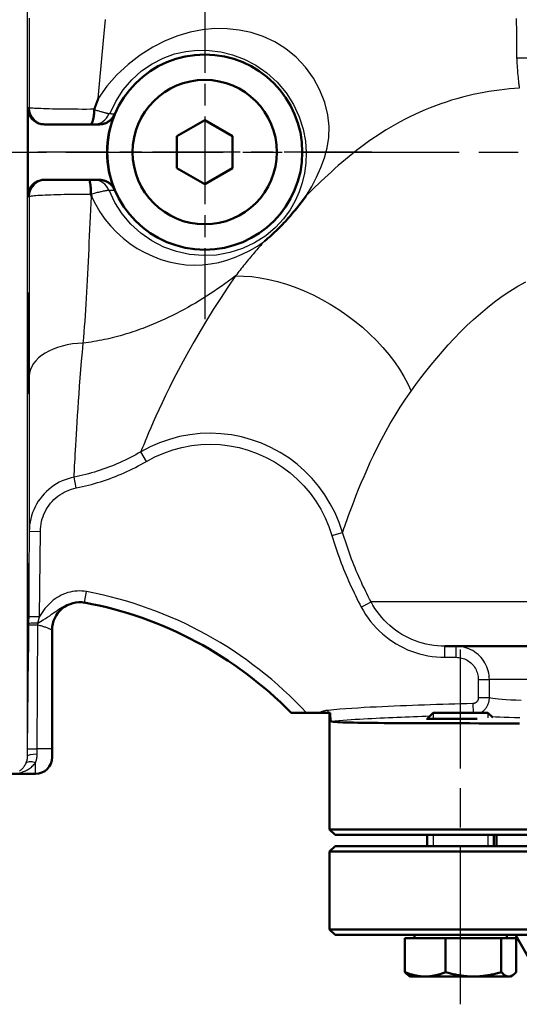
# Model space of a CAD drawing. Header units: millimetres. Extents: x 179 to 1975, y 100 to 1286.
# Tile 22 of 76: x 705 to 795, y 735 to 912. Entities that reach past the tile are written whole.
import ezdxf

# ---------------------------------------------------------------- set-up
doc = ezdxf.new("R2010")
doc.units = ezdxf.units.MM
doc.header["$LTSCALE"] = 5
doc.linetypes.add('CHAIN', pattern=[0.3543, 0.2362, -0.0295, 0.0591, -0.0295])
for name, color, linetype, lineweight in [('Gewinde(DIN)', 3, 'Continuous', 25), ('Mittellinie(DIN)', 4, 'CHAIN', 25), ('Mittelpunktmarkierung(DIN)', 4, 'CHAIN', 25), ('Sichtbare Kanten(DIN)', 7, 'Continuous', 50), ('Sichtbare tangentiale Kanten(DIN)', 3, 'Continuous', 25)]:
    doc.layers.add(name, color=color, linetype=linetype, lineweight=lineweight)

msp = doc.modelspace()

# ---------------------------------------------------------------- linework, layer by layer
at = {"layer": 'Gewinde(DIN)'}
for p, q in [((779.5, 787.12), (779.5, 785.95)), ((789.4, 786.23), (789.4, 787.12)), ((779.5, 765.14), (779.5, 763.14)), ((789.4, 763.14), (789.4, 765.14))]:
    msp.add_line(p, q, dxfattribs=at)
at = {"layer": 'Mittellinie(DIN)', "linetype": 'CHAIN', "ltscale": 23.990969}
for p, q in [((670.86, 888.14), (1045.86, 888.14)), ((784.45, 734.64), (784.45, 798.57))]:
    msp.add_line(p, q, dxfattribs=at)
at = {"layer": 'Mittelpunktmarkierung(DIN)', "linetype": 'CHAIN', "ltscale": 13.369307}
for p, q in [((738.36, 918.22), (738.36, 858.06)), ((768.44, 888.14), (708.28, 888.14))]:
    msp.add_line(p, q, dxfattribs=at)
at = {"layer": 'Sichtbare Kanten(DIN)'}
for p, q in [((733.36, 891.03), (738.36, 893.92)), ((738.36, 893.92), (743.36, 891.03)), ((719.37, 893.14), (709.46, 893.14)), ((733.36, 885.26), (733.36, 891.03)), ((743.36, 891.03), (743.36, 885.26)), ((738.36, 882.37), (733.36, 885.26)), ((743.36, 885.26), (738.36, 882.37)), ((709.46, 883.14), (719.37, 883.14)), ((710.86, 780.64), (710.86, 802.07)), ((858.36, 799.14), (781.63, 799.14)), ((753.92, 787.14), (756.68, 787.14)), ((756.68, 787.14), (758.94, 787.14)), ((758.94, 787.14), (760.58, 787.14)), ((760.58, 787.14), (760.96, 787.14)), ((760.86, 766.14), (760.86, 787.14)), ((779.52, 787.14), (778.45, 786.07)), ((787.43, 786.07), (778.45, 786.07)), ((778.45, 785.94), (778.45, 786.07)), ((779.52, 787.14), (789.37, 787.14)), ((789.37, 787.14), (790.24, 786.28)), ((710.86, 780.64), (710.86, 779.14)), ((707.86, 776.14), (703.38, 776.14)), ((760.86, 766.14), (955.86, 766.14)), ((761.86, 765.14), (760.86, 766.14)), ((954.86, 765.14), (761.86, 765.14)), ((778.45, 763.14), (778.45, 765.14)), ((790.45, 763.14), (790.45, 765.14)), ((790.91, 765.14), (790.91, 763.14)), ((761.86, 763.14), (760.86, 762.14)), ((761.86, 763.14), (954.86, 763.14)), ((955.86, 762.14), (760.86, 762.14)), ((760.86, 762.14), (760.86, 748.14)), ((760.86, 748.14), (955.86, 748.14)), ((761.86, 747.14), (760.86, 748.14)), ((954.86, 747.14), (761.86, 747.14)), ((776.13, 746.54), (776.13, 747.14)), ((792.76, 746.54), (792.76, 747.14)), ((799.24, 738.64), (794.33, 747.14)), ((774.41, 746.54), (781.76, 746.54)), ((774.41, 746.54), (774.41, 740.45)), ((781.76, 746.54), (781.76, 740.45)), ((781.76, 746.54), (791.79, 746.54)), ((791.79, 746.54), (791.79, 740.45)), ((791.79, 746.54), (794.48, 746.54)), ((794.48, 746.54), (794.48, 740.45)), ((775.45, 739.64), (775.13, 739.83)), ((775.45, 739.64), (778.08, 739.64)), ((778.08, 739.64), (786.78, 739.64)), ((786.78, 739.64), (793.14, 739.64)), ((793.14, 739.64), (793.45, 739.64)), ((793.45, 739.64), (793.76, 739.83))]:
    msp.add_line(p, q, dxfattribs=at)
at = {"layer": 'Sichtbare Kanten(DIN)', "flags": 128}
for points in [[(718.47, 895.85), (718.49, 895.93), (718.52, 896.01), (718.55, 896.09), (718.58, 896.17), (718.6, 896.26), (718.63, 896.34), (718.66, 896.42), (718.69, 896.5), (718.72, 896.58), (718.75, 896.66), (718.77, 896.74), (718.8, 896.82), (718.83, 896.9), (718.86, 896.98), (718.89, 897.06), (718.92, 897.14), (718.95, 897.22), (718.98, 897.3), (719.01, 897.38), (719.04, 897.46), (719.08, 897.54), (719.11, 897.62), (719.14, 897.7), (719.17, 897.78)], [(706.46, 896.14), (706.47, 895.94), (706.48, 895.75), (706.52, 895.56), (706.56, 895.37), (706.62, 895.18), (706.69, 894.99), (706.77, 894.81), (706.86, 894.64), (706.96, 894.48), (707.08, 894.32), (707.2, 894.16), (707.34, 894.02), (707.48, 893.89), (707.63, 893.76), (707.79, 893.65), (707.96, 893.55), (708.13, 893.45), (708.31, 893.37), (708.49, 893.3), (708.68, 893.24), (708.87, 893.2), (709.07, 893.17), (709.26, 893.15), (709.46, 893.14)], [(706.46, 893.14), (706.46, 893.27), (706.46, 893.39), (706.46, 893.52), (706.46, 893.64), (706.46, 893.77), (706.46, 893.89), (706.46, 894.02), (706.46, 894.14), (706.46, 894.27), (706.46, 894.39), (706.46, 894.52), (706.46, 894.64), (706.46, 894.77), (706.46, 894.89), (706.46, 895.02), (706.46, 895.14), (706.46, 895.27), (706.46, 895.39), (706.46, 895.52), (706.46, 895.64), (706.46, 895.77), (706.46, 895.89), (706.46, 896.02), (706.46, 896.14)], [(718.45, 895.74), (718.44, 895.57), (718.43, 895.39), (718.42, 895.22), (718.41, 895.05), (718.39, 894.88), (718.37, 894.72), (718.35, 894.57), (718.33, 894.42), (718.3, 894.27), (718.28, 894.13), (718.25, 894.01), (718.21, 893.88), (718.18, 893.77), (718.15, 893.66), (718.11, 893.57), (718.07, 893.48), (718.03, 893.4), (717.99, 893.33), (717.95, 893.27), (717.91, 893.23), (717.86, 893.19), (717.81, 893.16), (717.77, 893.15), (717.72, 893.14)], [(718.47, 895.85), (718.47, 895.84), (718.46, 895.84), (718.46, 895.84), (718.46, 895.83), (718.46, 895.83), (718.46, 895.82), (718.46, 895.82), (718.46, 895.81), (718.46, 895.81), (718.46, 895.81), (718.46, 895.8), (718.45, 895.8), (718.45, 895.79), (718.45, 895.79), (718.45, 895.78), (718.45, 895.78), (718.45, 895.77), (718.45, 895.77), (718.45, 895.77), (718.45, 895.76), (718.45, 895.76), (718.45, 895.75), (718.45, 895.75), (718.45, 895.74)], [(719.37, 893.14), (719.51, 893.15), (719.66, 893.16), (719.81, 893.17), (719.95, 893.2), (720.09, 893.23), (720.23, 893.27), (720.37, 893.32), (720.51, 893.37), (720.64, 893.43), (720.78, 893.49), (720.9, 893.57), (721.03, 893.64), (721.15, 893.73), (721.26, 893.82), (721.37, 893.91), (721.48, 894.01), (721.58, 894.12), (721.68, 894.23), (721.77, 894.34), (721.85, 894.46), (721.93, 894.59), (722.01, 894.71), (722.07, 894.84), (722.13, 894.98)], [(706.46, 888.14), (706.46, 888.35), (706.46, 888.56), (706.46, 888.77), (706.46, 888.98), (706.46, 889.18), (706.46, 889.39), (706.46, 889.6), (706.46, 889.81), (706.46, 890.02), (706.46, 890.22), (706.46, 890.43), (706.46, 890.64), (706.46, 890.85), (706.46, 891.06), (706.46, 891.27), (706.46, 891.47), (706.46, 891.68), (706.46, 891.89), (706.46, 892.1), (706.46, 892.31), (706.46, 892.52), (706.46, 892.73), (706.46, 892.93), (706.46, 893.14)], [(706.46, 883.14), (706.46, 883.35), (706.46, 883.56), (706.46, 883.77), (706.46, 883.98), (706.46, 884.19), (706.46, 884.39), (706.46, 884.6), (706.46, 884.81), (706.46, 885.02), (706.46, 885.23), (706.46, 885.44), (706.46, 885.64), (706.46, 885.85), (706.46, 886.06), (706.46, 886.27), (706.46, 886.48), (706.46, 886.68), (706.46, 886.89), (706.46, 887.1), (706.46, 887.31), (706.46, 887.52), (706.46, 887.73), (706.46, 887.93), (706.46, 888.14)], [(709.46, 883.14), (709.26, 883.14), (709.07, 883.12), (708.87, 883.08), (708.68, 883.04), (708.5, 882.98), (708.31, 882.91), (708.13, 882.83), (707.96, 882.74), (707.79, 882.64), (707.63, 882.52), (707.48, 882.4), (707.34, 882.27), (707.2, 882.12), (707.08, 881.97), (706.97, 881.81), (706.86, 881.65), (706.77, 881.47), (706.69, 881.29), (706.62, 881.11), (706.56, 880.92), (706.52, 880.73), (706.48, 880.54), (706.47, 880.34), (706.46, 880.14)], [(706.46, 880.14), (706.46, 880.27), (706.46, 880.39), (706.46, 880.52), (706.46, 880.64), (706.46, 880.77), (706.46, 880.89), (706.46, 881.02), (706.46, 881.14), (706.46, 881.27), (706.46, 881.39), (706.46, 881.52), (706.46, 881.64), (706.46, 881.77), (706.46, 881.89), (706.46, 882.02), (706.46, 882.14), (706.46, 882.27), (706.46, 882.39), (706.46, 882.52), (706.46, 882.64), (706.46, 882.77), (706.46, 882.89), (706.46, 883.02), (706.46, 883.14)], [(717.87, 880.58), (717.86, 880.76), (717.86, 880.93), (717.85, 881.1), (717.84, 881.27), (717.83, 881.43), (717.82, 881.59), (717.81, 881.74), (717.8, 881.89), (717.78, 882.03), (717.77, 882.17), (717.75, 882.29), (717.73, 882.41), (717.72, 882.53), (717.7, 882.63), (717.68, 882.73), (717.66, 882.81), (717.64, 882.89), (717.61, 882.95), (717.59, 883.01), (717.57, 883.06), (717.55, 883.1), (717.52, 883.12), (717.5, 883.14), (717.47, 883.14)], [(722.13, 881.31), (722.07, 881.44), (722.01, 881.57), (721.93, 881.7), (721.85, 881.82), (721.77, 881.94), (721.68, 882.06), (721.58, 882.17), (721.48, 882.27), (721.37, 882.37), (721.26, 882.47), (721.15, 882.56), (721.03, 882.64), (720.9, 882.72), (720.78, 882.79), (720.64, 882.86), (720.51, 882.92), (720.37, 882.97), (720.23, 883.01), (720.09, 883.05), (719.95, 883.09), (719.81, 883.11), (719.66, 883.13), (719.51, 883.14), (719.37, 883.14)], [(717.87, 880.58), (717.87, 880.58), (717.87, 880.58), (717.87, 880.58), (717.87, 880.58), (717.87, 880.58), (717.87, 880.58), (717.87, 880.58), (717.87, 880.58), (717.87, 880.58), (717.87, 880.58), (717.87, 880.58), (717.87, 880.58), (717.87, 880.57), (717.87, 880.57), (717.87, 880.57), (717.87, 880.57), (717.87, 880.57), (717.87, 880.57), (717.87, 880.57), (717.87, 880.57), (717.87, 880.57), (717.87, 880.57), (717.87, 880.57), (717.87, 880.57)], [(717.97, 880.15), (717.96, 880.17), (717.96, 880.19), (717.95, 880.2), (717.95, 880.22), (717.95, 880.24), (717.94, 880.26), (717.94, 880.27), (717.93, 880.29), (717.93, 880.31), (717.92, 880.33), (717.92, 880.34), (717.92, 880.36), (717.91, 880.38), (717.91, 880.39), (717.9, 880.41), (717.9, 880.43), (717.9, 880.45), (717.89, 880.46), (717.89, 880.48), (717.88, 880.5), (717.88, 880.52), (717.88, 880.53), (717.87, 880.55), (717.87, 880.57)], [(756.63, 880.24), (756.17, 879.63), (755.73, 879.07), (755.32, 878.55), (754.94, 878.07), (754.58, 877.63), (754.25, 877.24), (753.95, 876.87), (753.67, 876.54), (753.41, 876.25), (753.15, 875.96), (752.89, 875.67), (752.62, 875.39), (752.35, 875.1), (752.08, 874.82), (751.8, 874.54), (751.52, 874.26), (751.23, 873.98), (750.94, 873.7), (750.65, 873.42), (750.36, 873.15), (750.06, 872.88), (749.75, 872.61), (749.45, 872.35), (749.14, 872.08)], [(706.55, 862.32), (706.57, 862.69), (706.59, 862.45), (706.61, 861.63), (706.62, 860.24), (706.63, 858.38), (706.63, 856.28), (706.62, 853.93), (706.61, 851.56), (706.6, 849.41), (706.58, 847.47), (706.56, 846), (706.54, 845.07), (706.52, 844.7), (706.5, 844.96), (706.49, 845.79), (706.48, 847.18), (706.47, 849.03), (706.47, 851.12), (706.47, 853.45), (706.48, 855.81), (706.5, 857.96), (706.51, 859.86), (706.53, 861.37), (706.55, 862.32)], [(706.55, 809.25), (706.57, 811.15), (706.59, 812.66), (706.61, 813.61), (706.62, 813.99), (706.63, 813.74), (706.63, 812.91), (706.62, 811.51), (706.61, 809.66), (706.6, 807.55), (706.58, 805.19), (706.56, 802.84), (706.54, 800.69), (706.52, 798.77), (706.5, 797.3), (706.49, 796.37), (706.48, 796), (706.47, 796.25), (706.47, 797.07), (706.47, 798.45), (706.48, 800.3), (706.5, 802.4), (706.51, 804.71), (706.53, 807.08), (706.55, 809.25)], [(760.96, 787.14), (760.96, 787.04), (760.97, 786.94), (760.97, 786.83), (760.97, 786.74), (760.97, 786.64), (760.98, 786.55), (760.98, 786.46), (760.98, 786.37), (760.99, 786.29), (760.99, 786.21), (760.99, 786.14), (761, 786.07), (761, 786), (761.01, 785.94), (761.01, 785.89), (761.02, 785.84), (761.02, 785.79), (761.03, 785.75), (761.04, 785.72), (761.04, 785.69), (761.05, 785.67), (761.06, 785.65), (761.06, 785.64), (761.07, 785.63)], [(761.07, 785.63), (761.27, 785.59), (761.53, 785.55), (761.86, 785.51), (762.25, 785.48), (762.7, 785.46), (763.22, 785.43), (763.81, 785.41), (764.45, 785.39), (765.16, 785.38), (765.93, 785.36), (766.76, 785.35), (767.65, 785.34), (768.6, 785.33), (769.61, 785.32), (770.68, 785.31), (771.8, 785.3), (772.99, 785.3), (774.23, 785.29), (775.52, 785.29), (776.87, 785.28), (778.27, 785.28), (779.73, 785.27), (781.24, 785.27), (782.79, 785.26), (784.41, 785.26), (786.07, 785.26), (787.78, 785.25), (789.53, 785.25), (791.33, 785.25), (793.17, 785.25), (795.06, 785.24)], [(774.41, 740.45), (774.58, 740.38), (774.74, 740.31), (774.91, 740.25), (775.07, 740.19), (775.23, 740.14), (775.39, 740.09), (775.55, 740.04), (775.7, 739.99), (775.86, 739.95), (776.01, 739.91), (776.16, 739.87), (776.31, 739.84), (776.46, 739.81), (776.61, 739.78), (776.76, 739.75), (776.91, 739.73), (777.05, 739.71), (777.2, 739.69), (777.35, 739.68), (777.49, 739.66), (777.64, 739.65), (777.79, 739.65), (777.94, 739.64), (778.08, 739.64)], [(775.13, 739.83), (775.1, 739.84), (775.07, 739.86), (775.04, 739.88), (775.01, 739.9), (774.99, 739.92), (774.96, 739.94), (774.93, 739.96), (774.9, 739.98), (774.87, 740), (774.84, 740.03), (774.81, 740.05), (774.78, 740.08), (774.75, 740.1), (774.72, 740.13), (774.69, 740.16), (774.66, 740.19), (774.63, 740.22), (774.6, 740.25), (774.57, 740.28), (774.54, 740.31), (774.5, 740.34), (774.47, 740.38), (774.44, 740.41), (774.41, 740.45)], [(778.08, 739.64), (778.23, 739.64), (778.38, 739.65), (778.52, 739.65), (778.67, 739.66), (778.82, 739.68), (778.96, 739.69), (779.11, 739.71), (779.26, 739.73), (779.41, 739.75), (779.55, 739.78), (779.7, 739.81), (779.85, 739.84), (780, 739.87), (780.15, 739.91), (780.31, 739.95), (780.46, 739.99), (780.62, 740.04), (780.77, 740.09), (780.93, 740.14), (781.09, 740.19), (781.26, 740.25), (781.42, 740.31), (781.59, 740.38), (781.76, 740.45)], [(781.76, 740.45), (781.99, 740.38), (782.22, 740.31), (782.44, 740.25), (782.66, 740.19), (782.88, 740.14), (783.1, 740.09), (783.31, 740.04), (783.53, 739.99), (783.74, 739.95), (783.94, 739.91), (784.15, 739.87), (784.36, 739.84), (784.56, 739.81), (784.77, 739.78), (784.97, 739.75), (785.17, 739.73), (785.37, 739.71), (785.57, 739.69), (785.77, 739.68), (785.97, 739.66), (786.17, 739.65), (786.37, 739.65), (786.57, 739.64), (786.78, 739.64)], [(786.78, 739.64), (786.98, 739.64), (787.18, 739.65), (787.38, 739.65), (787.58, 739.66), (787.78, 739.68), (787.98, 739.69), (788.18, 739.71), (788.38, 739.73), (788.58, 739.75), (788.79, 739.78), (788.99, 739.81), (789.19, 739.84), (789.4, 739.87), (789.61, 739.91), (789.82, 739.95), (790.03, 739.99), (790.24, 740.04), (790.45, 740.09), (790.67, 740.14), (790.89, 740.19), (791.11, 740.25), (791.34, 740.31), (791.56, 740.38), (791.79, 740.45)], [(791.79, 740.45), (791.86, 740.38), (791.92, 740.31), (791.98, 740.25), (792.04, 740.19), (792.1, 740.14), (792.15, 740.09), (792.21, 740.04), (792.27, 739.99), (792.33, 739.95), (792.38, 739.91), (792.44, 739.87), (792.49, 739.84), (792.55, 739.81), (792.6, 739.78), (792.66, 739.75), (792.71, 739.73), (792.76, 739.71), (792.82, 739.69), (792.87, 739.68), (792.92, 739.66), (792.98, 739.65), (793.03, 739.65), (793.09, 739.64), (793.14, 739.64)], [(793.14, 739.64), (793.19, 739.64), (793.25, 739.65), (793.3, 739.65), (793.35, 739.66), (793.41, 739.68), (793.46, 739.69), (793.52, 739.71), (793.57, 739.73), (793.62, 739.75), (793.68, 739.78), (793.73, 739.81), (793.79, 739.84), (793.84, 739.87), (793.9, 739.91), (793.95, 739.95), (794.01, 739.99), (794.07, 740.04), (794.13, 740.09), (794.18, 740.14), (794.24, 740.19), (794.3, 740.25), (794.36, 740.31), (794.42, 740.38), (794.48, 740.45)]]:
    msp.add_lwpolyline(points, dxfattribs=at)
at = {"layer": 'Sichtbare Kanten(DIN)'}
for radius in [17.58, 13]:
    msp.add_circle((738.36, 888.14), radius, dxfattribs=at)
for centre, radius, start, end in [((738.36, 888.14), 17.6, 157.1525, 202.8475), ((715.86, 802.07), 5, 79.3865, 180), ((703.88, 738.19), 70, 44.377, 79.4427), ((707.86, 779.14), 3, 270, 0)]:
    msp.add_arc(centre, radius, start, end, dxfattribs=at)
at = {"layer": 'Sichtbare tangentiale Kanten(DIN)'}
for p, q in [((706.38, 996.98), (706.38, 779.3)), ((794.55, 905.11), (841.31, 905.11)), ((727.85, 832.44), (726.86, 834.16)), ((715.22, 827.65), (714.84, 829.6)), ((706.73, 819.84), (706.6, 804.52)), ((706.73, 819.84), (708.74, 819.82)), ((708.6, 804.51), (708.74, 819.82)), ((761.27, 819.08), (763.18, 819.65)), ((716.71, 807), (717.08, 808.97)), ((766.57, 806.17), (768.33, 807.11)), ((858.36, 807.11), (768.33, 807.11)), ((706.6, 804.52), (706.59, 803.2)), ((706.6, 804.52), (708.6, 804.51)), ((706.59, 803), (706.39, 780.66)), ((706.59, 803.2), (706.59, 803)), ((708.18, 780.64), (708.3, 802.98)), ((781.63, 797.14), (781.63, 799.14)), ((783.64, 797.14), (783.64, 799.14)), ((781.63, 797.14), (783.64, 797.14)), ((787.65, 793.14), (787.65, 789.82)), ((787.65, 793.14), (789.65, 793.14)), ((789.65, 789.82), (789.65, 793.14)), ((915.86, 793.14), (789.65, 793.14)), ((789.65, 789.82), (787.65, 789.82)), ((760.53, 787.59), (760.58, 787.14)), ((786.68, 788.82), (786.72, 787.14)), ((706.39, 780.66), (706.38, 779.3)), ((708.17, 779.7), (708.18, 780.64)), ((710.86, 780.64), (708.18, 780.64)), ((707.86, 776.14), (707.86, 778.15))]:
    msp.add_line(p, q, dxfattribs=at)
at = {"layer": 'Sichtbare tangentiale Kanten(DIN)', "flags": 128}
for points in [[(706.72, 912.24), (706.72, 910.67), (706.72, 909.09), (706.72, 907.49), (706.72, 905.89), (706.72, 904.28), (706.73, 902.67), (706.73, 901.04), (706.73, 899.41), (706.73, 897.78), (706.73, 896.14)], [(719.17, 897.79), (719.28, 899.1), (719.4, 900.42), (719.52, 901.73), (719.64, 903.04), (719.76, 904.35), (719.88, 905.64), (720.01, 906.93), (720.13, 908.22), (720.26, 909.49), (720.38, 910.76), (720.5, 912.02)], [(794.49, 912.21), (794.49, 911.83), (794.49, 911.46), (794.49, 911.08), (794.5, 910.7), (794.5, 910.33), (794.5, 909.95), (794.51, 909.58), (794.51, 909.21), (794.51, 908.84), (794.52, 908.47), (794.52, 908.09), (794.52, 907.72), (794.53, 907.35), (794.53, 906.98), (794.53, 906.61), (794.54, 906.23), (794.54, 905.86), (794.54, 905.49), (794.55, 905.11)], [(756.63, 880.24), (757.63, 881.93), (758.5, 883.63), (759.26, 885.35), (759.91, 887.09), (760.42, 888.89), (760.72, 890.77), (760.79, 892.75), (760.56, 894.87), (759.99, 897.1), (759.12, 899.32), (757.96, 901.45), (756.53, 903.44), (754.85, 905.22), (752.99, 906.74), (750.98, 907.99), (748.89, 908.96), (746.74, 909.67), (744.57, 910.13), (742.38, 910.37), (740.18, 910.39), (737.97, 910.19), (735.74, 909.75), (733.5, 909.08), (731.25, 908.17), (729, 907.02), (726.74, 905.61), (724.56, 903.94), (722.53, 902.06), (720.71, 899.99), (719.17, 897.78)], [(721.24, 895.05), (722.32, 897.28), (723.65, 899.33), (725.21, 901.17), (726.97, 902.77), (728.9, 904.06), (730.89, 905.08), (732.92, 905.82), (734.97, 906.29), (737.05, 906.5), (739.15, 906.46), (741.26, 906.18), (743.37, 905.66), (745.49, 904.87), (747.56, 903.79), (749.55, 902.42), (751.39, 900.75), (753, 898.81), (754.33, 896.7), (755.37, 894.49), (756.08, 892.25), (756.49, 890.11), (756.65, 888.08), (756.58, 886.16), (756.33, 884.35), (755.92, 882.62), (755.37, 880.96), (754.65, 879.34), (753.73, 877.73), (752.56, 876.12), (751.1, 874.54), (749.36, 873.07), (747.35, 871.78), (745.16, 870.76), (742.86, 870.03), (740.48, 869.6), (738.06, 869.49), (735.64, 869.7), (733.28, 870.22), (731, 871.03), (728.84, 872.14), (726.84, 873.52), (725.04, 875.16), (723.48, 877.01), (722.16, 879.06), (721.11, 881.26)], [(794.55, 905.11), (794.56, 904.84), (794.58, 904.57), (794.59, 904.3), (794.61, 904.04), (794.62, 903.78), (794.64, 903.52), (794.66, 903.27), (794.68, 903.03), (794.7, 902.78), (794.71, 902.54), (794.73, 902.31), (794.75, 902.08), (794.77, 901.85), (794.8, 901.63), (794.82, 901.41), (794.84, 901.2), (794.86, 900.99), (794.88, 900.78), (794.91, 900.58), (794.93, 900.39), (794.96, 900.2), (794.98, 900.01), (795.01, 899.83), (795.03, 899.65)], [(795.03, 899.65), (794.15, 899.59), (793.26, 899.51), (792.35, 899.42), (791.44, 899.31), (790.51, 899.19), (789.57, 899.05), (788.62, 898.89), (787.66, 898.71), (786.7, 898.51), (785.73, 898.28), (784.77, 898.03), (783.8, 897.76), (782.83, 897.47), (781.86, 897.16), (780.9, 896.83), (779.95, 896.48), (779, 896.11), (778.06, 895.73), (777.14, 895.33), (776.22, 894.92), (775.32, 894.49), (774.44, 894.05), (773.57, 893.6), (772.72, 893.13)], [(706.73, 896.14), (706.72, 896.14), (706.7, 896.14), (706.69, 896.14), (706.68, 896.14), (706.67, 896.14), (706.66, 896.14), (706.65, 896.14), (706.64, 896.14), (706.63, 896.14), (706.62, 896.14), (706.6, 896.14), (706.59, 896.14), (706.58, 896.14), (706.57, 896.14), (706.56, 896.14), (706.55, 896.14), (706.54, 896.14), (706.53, 896.14), (706.51, 896.14), (706.5, 896.14), (706.49, 896.14), (706.48, 896.14), (706.47, 896.14), (706.46, 896.14)], [(718.47, 895.85), (717.75, 895.85), (717.03, 895.84), (716.3, 895.84), (715.58, 895.85), (714.86, 895.85), (714.16, 895.85), (713.46, 895.86), (712.79, 895.87), (712.14, 895.88), (711.51, 895.89), (710.91, 895.9), (710.33, 895.92), (709.79, 895.93), (709.29, 895.95), (708.82, 895.97), (708.4, 895.98), (708.02, 896), (707.69, 896.02), (707.4, 896.04), (707.17, 896.06), (706.98, 896.08), (706.84, 896.1), (706.76, 896.12), (706.73, 896.14)], [(721.11, 895.03), (721.1, 895.03), (721.07, 895.03), (721.04, 895.04), (721, 895.05), (720.95, 895.06), (720.88, 895.08), (720.81, 895.1), (720.73, 895.12), (720.64, 895.14), (720.54, 895.17), (720.43, 895.2), (720.31, 895.23), (720.19, 895.26), (720.06, 895.3), (719.92, 895.34), (719.78, 895.38), (719.63, 895.42), (719.47, 895.46), (719.31, 895.51), (719.15, 895.55), (718.98, 895.6), (718.8, 895.65), (718.63, 895.69), (718.45, 895.74)], [(722.13, 894.98), (722.09, 894.98), (722.05, 894.98), (722, 894.98), (721.96, 894.99), (721.92, 894.99), (721.88, 894.99), (721.83, 894.99), (721.79, 895), (721.75, 895), (721.71, 895), (721.66, 895), (721.62, 895), (721.58, 895.01), (721.54, 895.01), (721.49, 895.01), (721.45, 895.01), (721.41, 895.02), (721.36, 895.02), (721.32, 895.02), (721.28, 895.02), (721.24, 895.02), (721.19, 895.03), (721.15, 895.03), (721.11, 895.03)], [(772.72, 893.13), (771.86, 892.64), (771.02, 892.13), (770.2, 891.62), (769.41, 891.1), (768.63, 890.57), (767.88, 890.04), (767.14, 889.51), (766.42, 888.97), (765.72, 888.43), (765.03, 887.89), (764.36, 887.34), (763.7, 886.8), (763.05, 886.25), (762.42, 885.71), (761.79, 885.16), (761.18, 884.61), (760.58, 884.06), (759.99, 883.51), (759.41, 882.97), (758.84, 882.42), (758.27, 881.87), (757.72, 881.33), (757.17, 880.78), (756.63, 880.24)], [(706.46, 880.14), (706.47, 880.14), (706.48, 880.14), (706.49, 880.14), (706.5, 880.14), (706.52, 880.14), (706.53, 880.14), (706.54, 880.14), (706.55, 880.14), (706.56, 880.14), (706.57, 880.14), (706.58, 880.14), (706.59, 880.14), (706.61, 880.14), (706.62, 880.14), (706.63, 880.15), (706.64, 880.15), (706.65, 880.15), (706.66, 880.15), (706.67, 880.15), (706.68, 880.15), (706.7, 880.15), (706.71, 880.15), (706.72, 880.15), (706.73, 880.15)], [(706.73, 880.15), (706.76, 880.17), (706.84, 880.2), (706.96, 880.23), (707.14, 880.25), (707.36, 880.28), (707.62, 880.31), (707.93, 880.33), (708.29, 880.36), (708.68, 880.39), (709.11, 880.41), (709.58, 880.43), (710.09, 880.45), (710.63, 880.47), (711.2, 880.49), (711.79, 880.51), (712.42, 880.52), (713.06, 880.54), (713.72, 880.55), (714.39, 880.56), (715.08, 880.56), (715.77, 880.57), (716.47, 880.57), (717.17, 880.57), (717.87, 880.57)], [(706.73, 880.15), (706.73, 878.68), (706.73, 877.22), (706.73, 875.77), (706.73, 874.33), (706.73, 872.89), (706.73, 871.46), (706.73, 870.04), (706.73, 868.63), (706.73, 867.23), (706.73, 865.84), (706.73, 864.46), (706.73, 863.09), (706.73, 861.73), (706.73, 860.38), (706.73, 859.05), (706.73, 857.73), (706.73, 856.43), (706.73, 855.14), (706.73, 853.87), (706.73, 852.62), (706.73, 851.38), (706.73, 850.16), (706.73, 848.96), (706.73, 847.77)], [(716.47, 853.73), (716.56, 854.7), (716.64, 855.68), (716.72, 856.68), (716.8, 857.69), (716.87, 858.71), (716.94, 859.74), (717, 860.78), (717.07, 861.84), (717.13, 862.91), (717.18, 863.99), (717.24, 865.09), (717.3, 866.2), (717.35, 867.31), (717.4, 868.44), (717.45, 869.57), (717.51, 870.72), (717.56, 871.87), (717.62, 873.03), (717.67, 874.2), (717.73, 875.38), (717.78, 876.56), (717.84, 877.75), (717.9, 878.95), (717.97, 880.15)], [(717.87, 880.58), (718.07, 880.64), (718.28, 880.69), (718.48, 880.75), (718.68, 880.8), (718.87, 880.85), (719.06, 880.9), (719.25, 880.94), (719.43, 880.99), (719.61, 881.03), (719.77, 881.07), (719.93, 881.1), (720.09, 881.14), (720.23, 881.17), (720.37, 881.19), (720.49, 881.22), (720.61, 881.24), (720.71, 881.25), (720.8, 881.26), (720.88, 881.27), (720.95, 881.28), (721.01, 881.28), (721.05, 881.27), (721.08, 881.27), (721.1, 881.25)], [(717.97, 880.15), (718.66, 878.74), (719.46, 877.38), (720.37, 876.09), (721.37, 874.86), (722.46, 873.71), (723.64, 872.65), (724.88, 871.67), (726.2, 870.8), (727.57, 870.03), (728.99, 869.37), (730.44, 868.82), (731.93, 868.38), (733.43, 868.06), (734.94, 867.86), (736.44, 867.78), (737.94, 867.83), (739.42, 868), (740.87, 868.28), (742.31, 868.66), (743.74, 869.15), (745.13, 869.73), (746.5, 870.42), (747.84, 871.2), (749.14, 872.08)], [(721.1, 881.25), (721.14, 881.26), (721.19, 881.26), (721.23, 881.26), (721.27, 881.26), (721.32, 881.26), (721.36, 881.27), (721.4, 881.27), (721.44, 881.27), (721.49, 881.27), (721.53, 881.28), (721.57, 881.28), (721.62, 881.28), (721.66, 881.28), (721.7, 881.28), (721.75, 881.29), (721.79, 881.29), (721.83, 881.29), (721.87, 881.29), (721.92, 881.3), (721.96, 881.3), (722, 881.3), (722.05, 881.3), (722.09, 881.3), (722.13, 881.31)], [(749.13, 872.11), (748.9, 871.85), (748.67, 871.59), (748.44, 871.33), (748.21, 871.07), (747.98, 870.81), (747.76, 870.55), (747.53, 870.29), (747.31, 870.04), (747.09, 869.78), (746.87, 869.52), (746.65, 869.26), (746.43, 869), (746.21, 868.74), (746, 868.48), (745.78, 868.22), (745.57, 867.95), (745.36, 867.69), (745.15, 867.43), (744.94, 867.17), (744.73, 866.9), (744.53, 866.64), (744.32, 866.37), (744.12, 866.1), (743.92, 865.84)], [(743.92, 865.83), (742.51, 863.79), (741.17, 861.77), (739.89, 859.77), (738.67, 857.82), (737.52, 855.9), (736.44, 854.04), (735.42, 852.23), (734.46, 850.48), (733.57, 848.82), (732.75, 847.23), (731.99, 845.73), (731.3, 844.31), (730.66, 842.97), (730.07, 841.72), (729.54, 840.55), (729.06, 839.47), (728.63, 838.48), (728.24, 837.58), (727.91, 836.77), (727.61, 836.06), (727.36, 835.44), (727.16, 834.92), (726.99, 834.49), (726.86, 834.16)], [(743.92, 865.83), (743.28, 865.35), (742.64, 864.87), (741.99, 864.41), (741.34, 863.95), (740.68, 863.49), (740.02, 863.05), (739.36, 862.61), (738.69, 862.18), (738.02, 861.76), (737.35, 861.35), (736.67, 860.94), (735.99, 860.55), (735.31, 860.16), (734.63, 859.79), (733.94, 859.42), (733.25, 859.06), (732.56, 858.71), (731.87, 858.38), (731.17, 858.05), (730.47, 857.73), (729.77, 857.42), (729.07, 857.12), (728.36, 856.83), (727.65, 856.56)], [(743.92, 865.84), (745.36, 865.82), (746.84, 865.71), (748.36, 865.51), (749.92, 865.22), (751.49, 864.83), (753.08, 864.36), (754.68, 863.8), (756.28, 863.15), (757.87, 862.42), (759.44, 861.62), (760.98, 860.74), (762.49, 859.79), (763.97, 858.78), (765.39, 857.71), (766.76, 856.58), (768.06, 855.41), (769.29, 854.2), (770.45, 852.95), (771.53, 851.68), (772.52, 850.38), (773.42, 849.06), (774.22, 847.74), (774.92, 846.41), (775.52, 845.09)], [(775.52, 845.09), (776.38, 846.27), (777.28, 847.46), (778.2, 848.65), (779.16, 849.85), (780.15, 851.04), (781.17, 852.23), (782.23, 853.42), (783.32, 854.59), (784.44, 855.75), (785.6, 856.89), (786.79, 858.01), (788.02, 859.1), (789.29, 860.16), (790.59, 861.19), (791.94, 862.17), (793.32, 863.1), (794.76, 863.98), (796.23, 864.79)], [(727.65, 856.56), (727.2, 856.39), (726.75, 856.22), (726.3, 856.06), (725.85, 855.9), (725.39, 855.75), (724.94, 855.6), (724.48, 855.46), (724.02, 855.32), (723.56, 855.18), (723.1, 855.05), (722.64, 854.93), (722.18, 854.8), (721.71, 854.69), (721.24, 854.58), (720.77, 854.47), (720.3, 854.37), (719.83, 854.27), (719.36, 854.18), (718.88, 854.09), (718.4, 854.01), (717.92, 853.93), (717.44, 853.86), (716.96, 853.79), (716.47, 853.73)], [(714.83, 829.62), (714.84, 829.87), (714.85, 830.2), (714.87, 830.6), (714.89, 831.07), (714.92, 831.61), (714.95, 832.22), (714.99, 832.9), (715.03, 833.65), (715.07, 834.47), (715.12, 835.35), (715.17, 836.3), (715.23, 837.31), (715.3, 838.38), (715.37, 839.51), (715.45, 840.7), (715.53, 841.95), (715.62, 843.25), (715.72, 844.61), (715.82, 846.01), (715.93, 847.46), (716.05, 848.96), (716.18, 850.51), (716.32, 852.1), (716.47, 853.73)], [(706.73, 847.77), (706.73, 845.87), (706.73, 844.01), (706.73, 842.2), (706.73, 840.45), (706.73, 838.75), (706.73, 837.11), (706.73, 835.53), (706.73, 834.01), (706.73, 832.56), (706.73, 831.18), (706.73, 829.86), (706.73, 828.62), (706.73, 827.45), (706.73, 826.36), (706.73, 825.34), (706.73, 824.4), (706.73, 823.54), (706.73, 822.76), (706.73, 822.07), (706.73, 821.46), (706.73, 820.93), (706.73, 820.49), (706.73, 820.13), (706.73, 819.86)], [(763.18, 819.65), (763.28, 819.94), (763.42, 820.32), (763.58, 820.78), (763.78, 821.33), (764, 821.97), (764.26, 822.69), (764.56, 823.49), (764.89, 824.36), (765.25, 825.31), (765.65, 826.32), (766.08, 827.4), (766.55, 828.54), (767.06, 829.73), (767.6, 830.98), (768.19, 832.27), (768.82, 833.61), (769.49, 834.98), (770.21, 836.39), (770.97, 837.82), (771.78, 839.26), (772.64, 840.72), (773.55, 842.18), (774.51, 843.64), (775.52, 845.09)], [(763.18, 819.65), (762.58, 821.42), (761.85, 823.14), (760.98, 824.8), (760, 826.39), (758.91, 827.91), (757.7, 829.35), (756.4, 830.69), (755, 831.92), (753.51, 833.05), (751.93, 834.05), (750.28, 834.94), (748.57, 835.7), (746.8, 836.34), (744.99, 836.84), (743.15, 837.2), (741.28, 837.42), (739.4, 837.5), (737.53, 837.43), (735.67, 837.23), (733.82, 836.89), (732.01, 836.4), (730.23, 835.78), (728.51, 835.04), (726.86, 834.16)], [(727.85, 832.44), (729.38, 833.24), (730.96, 833.93), (732.59, 834.5), (734.26, 834.95), (735.96, 835.27), (737.67, 835.46), (739.4, 835.52), (741.12, 835.45), (742.84, 835.24), (744.54, 834.91), (746.21, 834.45), (747.83, 833.87), (749.41, 833.16), (750.92, 832.35), (752.37, 831.42), (753.74, 830.39), (755.03, 829.25), (756.23, 828.01), (757.34, 826.69), (758.35, 825.29), (759.25, 823.82), (760.04, 822.29), (760.72, 820.71), (761.27, 819.08)], [(726.86, 834.16), (726.39, 833.9), (725.92, 833.64), (725.44, 833.38), (724.96, 833.13), (724.48, 832.89), (724, 832.66), (723.51, 832.43), (723.02, 832.2), (722.52, 831.99), (722.03, 831.78), (721.53, 831.57), (721.02, 831.38), (720.52, 831.19), (720.01, 831.01), (719.5, 830.83), (718.99, 830.67), (718.48, 830.51), (717.96, 830.35), (717.44, 830.21), (716.93, 830.07), (716.41, 829.94), (715.88, 829.82), (715.36, 829.7), (714.84, 829.6)], [(715.22, 827.65), (715.77, 827.76), (716.32, 827.88), (716.87, 828.01), (717.42, 828.14), (717.97, 828.29), (718.51, 828.44), (719.05, 828.6), (719.59, 828.77), (720.13, 828.94), (720.67, 829.13), (721.2, 829.32), (721.73, 829.52), (722.26, 829.72), (722.79, 829.94), (723.31, 830.16), (723.83, 830.38), (724.34, 830.62), (724.86, 830.86), (725.36, 831.11), (725.87, 831.36), (726.37, 831.62), (726.87, 831.89), (727.36, 832.16), (727.85, 832.44)], [(714.84, 829.6), (714.29, 829.47), (713.73, 829.32), (713.19, 829.13), (712.66, 828.91), (712.14, 828.66), (711.64, 828.38), (711.16, 828.08), (710.69, 827.74), (710.25, 827.38), (709.82, 827), (709.42, 826.59), (709.04, 826.16), (708.69, 825.7), (708.36, 825.24), (708.07, 824.75), (707.8, 824.24), (707.55, 823.73), (707.34, 823.2), (707.16, 822.65), (707.01, 822.1), (706.9, 821.54), (706.81, 820.98), (706.76, 820.41), (706.73, 819.84)], [(708.74, 819.82), (708.75, 820.28), (708.8, 820.73), (708.86, 821.19), (708.96, 821.64), (709.08, 822.08), (709.22, 822.51), (709.39, 822.94), (709.58, 823.35), (709.8, 823.76), (710.04, 824.15), (710.3, 824.52), (710.58, 824.88), (710.88, 825.23), (711.2, 825.56), (711.54, 825.87), (711.9, 826.16), (712.27, 826.42), (712.66, 826.67), (713.06, 826.89), (713.47, 827.09), (713.9, 827.27), (714.33, 827.42), (714.78, 827.55), (715.22, 827.65)], [(768.33, 807.11), (768.07, 807.61), (767.81, 808.11), (767.55, 808.62), (767.3, 809.12), (767.06, 809.63), (766.81, 810.14), (766.58, 810.66), (766.34, 811.17), (766.11, 811.69), (765.88, 812.21), (765.66, 812.73), (765.45, 813.25), (765.23, 813.78), (765.02, 814.31), (764.82, 814.83), (764.62, 815.36), (764.43, 815.9), (764.24, 816.43), (764.05, 816.96), (763.87, 817.5), (763.69, 818.04), (763.52, 818.57), (763.35, 819.11), (763.18, 819.65)], [(761.27, 819.08), (761.44, 818.53), (761.61, 817.97), (761.79, 817.42), (761.97, 816.87), (762.16, 816.31), (762.35, 815.76), (762.55, 815.21), (762.75, 814.67), (762.96, 814.12), (763.17, 813.58), (763.38, 813.04), (763.6, 812.5), (763.82, 811.96), (764.05, 811.42), (764.28, 810.89), (764.52, 810.35), (764.76, 809.82), (765.01, 809.3), (765.26, 808.77), (765.51, 808.25), (765.77, 807.72), (766.03, 807.2), (766.3, 806.69), (766.57, 806.17)], [(717.08, 808.97), (716.66, 809.03), (716.23, 809.07), (715.8, 809.09), (715.38, 809.08), (714.95, 809.04), (714.53, 808.98), (714.11, 808.9), (713.7, 808.79), (713.29, 808.65), (712.9, 808.5), (712.51, 808.32), (712.13, 808.12), (711.77, 807.9), (711.41, 807.67), (711.07, 807.41), (710.74, 807.14), (710.43, 806.85), (710.13, 806.55), (709.84, 806.23), (709.57, 805.91), (709.31, 805.57), (709.06, 805.22), (708.82, 804.87), (708.6, 804.5)], [(708.31, 803.32), (708.78, 803.6), (709.23, 803.87), (709.65, 804.13), (710.04, 804.39), (710.42, 804.64), (710.77, 804.89), (711.11, 805.13), (711.44, 805.36), (711.76, 805.59), (712.07, 805.8), (712.39, 806.01), (712.7, 806.2), (713.01, 806.37), (713.33, 806.53), (713.65, 806.67), (713.98, 806.79), (714.32, 806.89), (714.66, 806.97), (715, 807.03), (715.34, 807.07), (715.68, 807.09), (716.03, 807.08), (716.37, 807.05), (716.71, 807)], [(781.63, 799.14), (780.96, 799.16), (780.28, 799.2), (779.61, 799.28), (778.94, 799.39), (778.27, 799.52), (777.61, 799.69), (776.96, 799.88), (776.32, 800.11), (775.69, 800.36), (775.08, 800.64), (774.47, 800.95), (773.88, 801.28), (773.31, 801.64), (772.75, 802.03), (772.21, 802.44), (771.69, 802.88), (771.19, 803.33), (770.71, 803.82), (770.25, 804.32), (769.82, 804.84), (769.41, 805.39), (769.02, 805.95), (768.66, 806.52), (768.33, 807.11)], [(766.57, 806.17), (766.95, 805.51), (767.35, 804.85), (767.79, 804.22), (768.25, 803.6), (768.75, 803.01), (769.26, 802.44), (769.81, 801.89), (770.37, 801.37), (770.96, 800.88), (771.57, 800.42), (772.2, 799.98), (772.86, 799.57), (773.52, 799.19), (774.21, 798.84), (774.91, 798.52), (775.62, 798.23), (776.34, 797.98), (777.08, 797.76), (777.83, 797.57), (778.58, 797.42), (779.34, 797.3), (780.1, 797.21), (780.87, 797.16), (781.63, 797.14)], [(708.31, 803.32), (708.33, 803.37), (708.34, 803.42), (708.35, 803.47), (708.36, 803.52), (708.37, 803.57), (708.38, 803.62), (708.4, 803.67), (708.41, 803.72), (708.42, 803.77), (708.43, 803.82), (708.44, 803.87), (708.46, 803.92), (708.47, 803.97), (708.48, 804.02), (708.49, 804.07), (708.5, 804.12), (708.52, 804.17), (708.53, 804.22), (708.54, 804.26), (708.55, 804.31), (708.57, 804.36), (708.58, 804.41), (708.59, 804.46), (708.6, 804.51)], [(708.3, 802.98), (708.3, 803), (708.3, 803.01), (708.3, 803.02), (708.3, 803.04), (708.3, 803.05), (708.3, 803.07), (708.3, 803.08), (708.3, 803.09), (708.3, 803.11), (708.3, 803.12), (708.3, 803.14), (708.31, 803.15), (708.31, 803.16), (708.31, 803.18), (708.31, 803.19), (708.31, 803.21), (708.31, 803.22), (708.31, 803.23), (708.31, 803.25), (708.31, 803.26), (708.31, 803.28), (708.31, 803.29), (708.31, 803.3), (708.31, 803.32)], [(708.3, 802.98), (708.47, 802.94), (708.64, 802.9), (708.81, 802.86), (708.98, 802.81), (709.14, 802.76), (709.3, 802.71), (709.45, 802.66), (709.6, 802.61), (709.74, 802.56), (709.88, 802.51), (710, 802.46), (710.12, 802.41), (710.24, 802.36), (710.34, 802.32), (710.44, 802.27), (710.52, 802.23), (710.6, 802.2), (710.67, 802.17), (710.72, 802.14), (710.77, 802.12), (710.81, 802.1), (710.84, 802.09), (710.85, 802.08), (710.86, 802.07)], [(789.65, 793.14), (789.63, 793.53), (789.59, 793.92), (789.53, 794.31), (789.44, 794.69), (789.33, 795.07), (789.19, 795.43), (789.03, 795.79), (788.84, 796.14), (788.63, 796.47), (788.41, 796.79), (788.15, 797.1), (787.89, 797.39), (787.6, 797.65), (787.29, 797.9), (786.97, 798.13), (786.64, 798.34), (786.29, 798.52), (785.94, 798.69), (785.57, 798.82), (785.19, 798.94), (784.81, 799.03), (784.42, 799.09), (784.03, 799.13), (783.64, 799.14)], [(783.64, 797.14), (783.9, 797.13), (784.16, 797.11), (784.42, 797.07), (784.68, 797.01), (784.93, 796.93), (785.17, 796.84), (785.41, 796.73), (785.65, 796.61), (785.87, 796.47), (786.08, 796.32), (786.29, 796.15), (786.48, 795.97), (786.66, 795.78), (786.82, 795.58), (786.98, 795.36), (787.12, 795.14), (787.24, 794.91), (787.35, 794.67), (787.44, 794.42), (787.52, 794.17), (787.58, 793.92), (787.62, 793.66), (787.65, 793.4), (787.65, 793.14)], [(787.65, 789.82), (787.65, 789.75), (787.65, 789.69), (787.64, 789.62), (787.62, 789.56), (787.6, 789.5), (787.58, 789.44), (787.55, 789.38), (787.52, 789.32), (787.49, 789.27), (787.45, 789.22), (787.41, 789.17), (787.37, 789.12), (787.32, 789.07), (787.27, 789.03), (787.22, 788.99), (787.17, 788.96), (787.11, 788.93), (787.05, 788.9), (786.99, 788.88), (786.93, 788.86), (786.87, 788.84), (786.81, 788.83), (786.74, 788.82), (786.68, 788.82)], [(788, 787.14), (788.12, 787.21), (788.24, 787.28), (788.36, 787.35), (788.47, 787.43), (788.58, 787.52), (788.68, 787.61), (788.78, 787.71), (788.87, 787.81), (788.96, 787.91), (789.05, 788.02), (789.13, 788.13), (789.2, 788.25), (789.27, 788.37), (789.33, 788.49), (789.39, 788.61), (789.45, 788.74), (789.49, 788.87), (789.53, 789), (789.57, 789.13), (789.6, 789.27), (789.62, 789.4), (789.63, 789.54), (789.64, 789.68), (789.65, 789.82)], [(795.37, 789.37), (794.38, 789.41), (793.48, 789.45), (792.66, 789.49), (791.93, 789.54), (791.3, 789.59), (790.75, 789.64), (790.29, 789.7), (789.92, 789.76), (789.65, 789.82)], [(760.53, 787.59), (760.47, 787.58), (760.4, 787.57), (760.33, 787.56), (760.26, 787.55), (760.19, 787.54), (760.12, 787.53), (760.06, 787.51), (759.99, 787.5), (759.92, 787.48), (759.85, 787.47), (759.78, 787.45), (759.72, 787.43), (759.65, 787.41), (759.58, 787.39), (759.52, 787.37), (759.45, 787.35), (759.39, 787.33), (759.32, 787.3), (759.26, 787.28), (759.19, 787.25), (759.13, 787.23), (759.06, 787.2), (759, 787.17), (758.94, 787.14)], [(786.68, 788.82), (785.59, 788.79), (784.5, 788.76), (783.41, 788.73), (782.32, 788.69), (781.23, 788.66), (780.14, 788.63), (779.05, 788.59), (777.96, 788.55), (776.87, 788.51), (775.78, 788.47), (774.69, 788.43), (773.6, 788.39), (772.51, 788.34), (771.42, 788.3), (770.33, 788.24), (769.24, 788.19), (768.15, 788.14), (767.06, 788.08), (765.97, 788.01), (764.88, 787.94), (763.79, 787.87), (762.71, 787.79), (761.62, 787.7), (760.53, 787.59)], [(761.07, 785.63), (761.8, 785.7), (762.53, 785.77), (763.27, 785.83), (764.01, 785.88), (764.75, 785.93), (765.49, 785.98), (766.24, 786.03), (766.98, 786.07), (767.73, 786.11), (768.48, 786.15), (769.22, 786.19), (769.97, 786.23), (770.72, 786.26), (771.47, 786.3), (772.22, 786.33), (772.97, 786.36), (773.72, 786.39), (774.47, 786.42), (775.22, 786.45), (775.96, 786.48), (776.71, 786.51), (777.46, 786.54), (778.21, 786.56), (778.96, 786.59)], [(790.04, 786.49), (790.74, 786.45), (791.5, 786.41), (792.33, 786.38), (793.21, 786.35), (794.15, 786.32), (795.15, 786.29)], [(706.38, 779.3), (706.38, 779.24), (706.38, 779.18), (706.38, 779.12), (706.37, 779.05), (706.37, 778.99), (706.36, 778.93), (706.35, 778.87), (706.34, 778.81), (706.33, 778.75), (706.32, 778.7), (706.31, 778.64), (706.29, 778.58), (706.28, 778.52), (706.26, 778.47), (706.25, 778.41), (706.23, 778.35), (706.21, 778.3), (706.19, 778.24), (706.18, 778.19), (706.15, 778.14), (706.13, 778.09), (706.11, 778.03), (706.09, 777.98), (706.07, 777.93)], [(707.86, 778.15), (707.88, 778.21), (707.9, 778.26), (707.92, 778.32), (707.94, 778.38), (707.96, 778.44), (707.98, 778.5), (708, 778.56), (708.02, 778.62), (708.04, 778.69), (708.05, 778.75), (708.07, 778.82), (708.08, 778.88), (708.1, 778.95), (708.11, 779.01), (708.12, 779.08), (708.13, 779.15), (708.14, 779.21), (708.15, 779.28), (708.15, 779.35), (708.16, 779.42), (708.16, 779.49), (708.17, 779.56), (708.17, 779.63), (708.17, 779.7)], [(704.85, 776.3), (705.06, 776.35), (705.26, 776.41), (705.46, 776.48), (705.66, 776.55), (705.86, 776.62), (706.05, 776.71), (706.24, 776.8), (706.43, 776.9), (706.62, 777.01), (706.79, 777.12), (706.97, 777.25), (707.13, 777.38), (707.29, 777.51), (707.45, 777.66), (707.59, 777.82), (707.73, 777.98), (707.86, 778.15)], [(706.07, 777.93), (705.99, 777.78), (705.91, 777.64), (705.82, 777.5), (705.73, 777.37), (705.63, 777.25), (705.53, 777.13), (705.43, 777.02), (705.32, 776.92), (705.21, 776.82), (705.1, 776.73), (704.99, 776.65)]]:
    msp.add_lwpolyline(points, dxfattribs=at)
at = {"layer": 'Sichtbare tangentiale Kanten(DIN)'}
msp.add_arc((703.88, 738.19), 72, 42.8397, 79.4427, dxfattribs=at)
for centre, major_axis, ratio, start_param, end_param in [((709.73, 896.14), (0, -3), 0.999962, 4.713392, 6.283185), ((718.32, 896.14), (0, -3), 0.999603, 0, 1.190991), ((709.73, 880.14), (0, 3), 0.999962, 0, 1.569789), ((718.32, 880.14), (0, 3), 0.999603, 5.092046, 6.283185), ((716.73, 847.72), (-10, 0), 0.600716, 4.738657, 6.274342), ((708.59, 803.18), (-2, 0.02), 0.06631, 4.851401, 6.282523), ((708.59, 802.98), (-2, 0.02), 0.001288, 0.000659, 1.423838), ((708.39, 780.64), (-2, 0.02), 0.000942, 0.000524, 1.463062), ((708.38, 779.28), (-2, 0.02), 0.209231, 4.819563, 6.282667), ((707.86, 777.04), (-1.8, 0.87), 0.514076, 4.955403, 6.257858)]:
    msp.add_ellipse(centre, major_axis=major_axis, ratio=ratio, start_param=start_param, end_param=end_param, dxfattribs=at)

doc.saveas('drawing.dxf')
